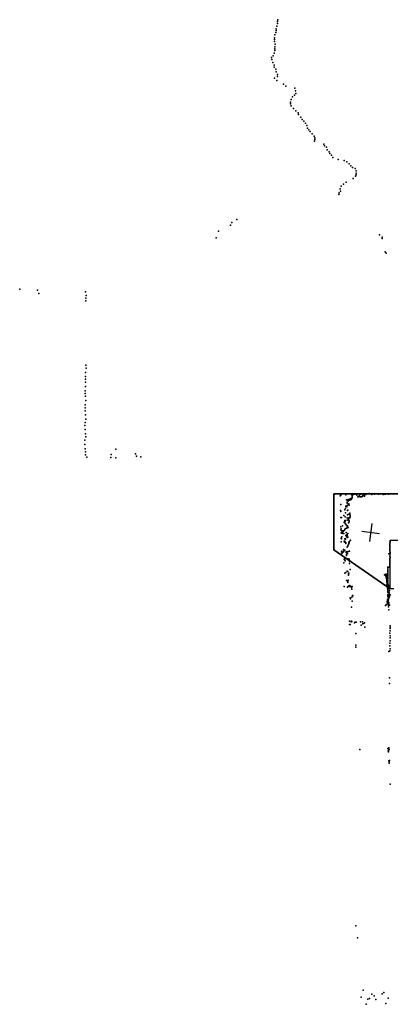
# Model space of a CAD drawing. Header units: millimetres. Extents: x -26529 to 19505, y -9255 to 34542.
# Tile 1 of 10: x -26529 to -18333, y -9255 to 12538. Entities that reach past the tile are written whole.
import ezdxf

# ---------------------------------------------------------------- set-up
doc = ezdxf.new("R2010")
doc.units = ezdxf.units.MM
for name, color, linetype in [('HWALLS', 32, 'Continuous'), ('P', 9, 'Continuous'), ('PANOS', 10, 'Continuous'), ('ROOMS', 1, 'Continuous')]:
    doc.layers.add(name, color=color, linetype=linetype)

msp = doc.modelspace()

# ---------------------------------------------------------------- linework, layer by layer
at = {"layer": 'HWALLS'}
for points in [[(-19583.4, 806.5), (-19583.4, 2044.7)], [(-19583.4, 2044.7), (-13258.8, 2044.7)], [(-18256.2, -57.1), (-18332.5, -57.1), (-19583.4, 806.5)]]:
    msp.add_lwpolyline(points, dxfattribs=at)
at = {"layer": 'P'}
for p in [(-20828, 12457), (-20826, 12497), (-20822, 12538), (-20867, 12258), (-20859, 12298), (-20857, 12338), (-20840, 12398), (-20897, 12099), (-20895, 12058), (-20892, 12140), (-20885, 12200), (-20879, 11994), (-20900, 11794), (-20890, 11854), (-20884, 11934), (-20884, 11894), (-20960, 11699), (-20956, 11658), (-20928, 11594), (-20924, 11736), (-20902, 11531), (-20900, 11490), (-20864, 11446), (-20854, 11385), (-20895, 11247), (-20839, 11192), (-20830, 11323), (-20826, 11282), (-20695, 11113), (-20644, 11070), (-20446, 11019), (-20432, 10960), (-20425, 10902), (-20537, 10713), (-20527, 10772), (-20492, 10828), (-20451, 10864), (-20540, 10675), (-20524, 10635), (-20470, 10576), (-20425, 10518), (-20372, 10479), (-20360, 10440), (-20313, 10383), (-20282, 10327), (-20243, 10289), (-20211, 10251), (-20182, 10195), (-20164, 10139), (-20135, 10103), (-20103, 10065), (-20064, 10011), (-20016, 9957), (-20009, 9847), (-20005, 9921), (-20001, 9883), (-19805, 9783), (-19786, 9747), (-19747, 9713), (-19729, 9661), (-19684, 9610), (-19673, 9575), (-19635, 9542), (-19607, 9491), (-19488, 9447), (-19353, 9424), (-19293, 9395), (-19245, 9347), (-19205, 9300), (-19169, 9269), (-19107, 9242), (-19089, 9193), (-19311, 8939), (-19154, 9022), (-19099, 9072), (-19091, 9141), (-19091, 9107), (-19439, 8796), (-19436, 8743), (-19417, 8853), (-19368, 8896), (-19468, 8667), (-19465, 8703), (-21727, 8116), (-22134, 7860), (-21868, 7991), (-21836, 8052), (-22185, 7711), (-18571, 7774), (-18513, 7692), (-18511, 7726), (-18443, 7401), (-18423, 7374), (-26529, 6572), (-26139, 6549), (-26107, 6481), (-25074, 6518), (-25064, 6376), (-25060, 6434), (-25064, 6317), (-25064, 4889), (-25062, 4828), (-25076, 4731), (-25074, 4639), (-25073, 4578), (-25074, 4422), (-25071, 4517), (-25079, 4327), (-25079, 4264), (-25071, 4204), (-25080, 4011), (-25079, 3948), (-25068, 4110), (-25078, 3884), (-25073, 3791), (-25087, 3559), (-25084, 3625), (-25069, 3696), (-25079, 3465), (-25075, 3369), (-25070, 3306), (-25086, 3233), (-25085, 3135), (-25079, 3038), (-25076, 2973), (-25074, 2907), (-25044, 2855), (-24514, 2848), (-24509, 2916), (-24403, 2837), (-24402, 3033), (-23965, 2930), (-23947, 2875), (-23848, 2862), (-19438, 1996), (-19425, 2014), (-19318, 2019), (-19185, 2021), (-19177, 2039), (-19176, 2011), (-19174, 1989), (-19174, 1962), (-19162, 2038), (-19146, 2028), (-19139, 2039), (-19116, 2039), (-19091, 2037), (-19086, 2035), (-19071, 2012), (-19049, 1976), (-19046, 1975), (-19024, 1985), (-19022, 1999), (-19001, 2026), (-19000, 1976), (-18977, 1978), (-18952, 1986), (-18950, 1986), (-18942, 2008), (-18929, 2034), (-18926, 2032), (-18904, 1995), (-18902, 2020), (-18891, 2026), (-18872, 2037), (-18872, 2031), (-18848, 2043), (-18830, 2044), (-18824, 2046), (-18800, 2048), (-18776, 2045), (-18752, 2042), (-18741, 2030), (-18728, 2044), (-18704, 2042), (-18680, 2043), (-18680, 2037), (-18664, 2045), (-18629, 2042), (-18610, 2040), (-18590, 2039), (-18582, 2043), (-18557, 2046), (-18534, 2045), (-18509, 2041), (-18493, 2038), (-18489, 2032), (-18461, 2035), (-18438, 2033), (-18413, 2040), (-18404, 2040), (-18388, 2045), (-18375, 2038), (-18365, 2042), (-18340, 2042), (-19423, 1806), (-19319, 1764), (-19315, 1765), (-19314, 1772), (-19299, 1909), (-19295, 1753), (-19293, 1769), (-19290, 1858), (-19288, 1840), (-19283, 1913), (-19283, 1782), (-19264, 1900), (-19264, 1802), (-19261, 1881), (-19254, 1917), (-19251, 1820), (-19244, 1906), (-19244, 1794), (-19233, 1923), (-19228, 1905), (-19205, 1937), (-19201, 1919), (-19180, 1943), (-19431, 1673), (-19423, 1655), (-19359, 1563), (-19340, 1686), (-19331, 1537), (-19326, 1624), (-19322, 1716), (-19278, 1677), (-19276, 1578), (-19274, 1682), (-19248, 1595), (-19227, 1614), (-19225, 1608), (-19224, 1584), (-19218, 1558), (-19217, 1536), (-19429, 1523), (-19426, 1315), (-19409, 1517), (-19393, 1333), (-19354, 1408), (-19343, 1430), (-19335, 1457), (-19332, 1391), (-19331, 1442), (-19328, 1451), (-19321, 1379), (-19311, 1361), (-19289, 1510), (-19284, 1327), (-19283, 1460), (-19277, 1339), (-19264, 1469), (-19258, 1475), (-19258, 1405), (-19256, 1491), (-19251, 1511), (-19251, 1491), (-19242, 1423), (-19241, 1448), (-19227, 1511), (-19224, 1513), (-19426, 1244), (-19422, 1271), (-19417, 1183), (-19412, 1172), (-19408, 1227), (-19402, 1094), (-19399, 1170), (-19398, 1194), (-19394, 1216), (-19384, 1168), (-19381, 1224), (-19373, 1211), (-19367, 1228), (-19360, 1166), (-19345, 1237), (-19341, 1261), (-19327, 1269), (-19315, 1125), (-19311, 1281), (-19306, 1185), (-19303, 1287), (-19301, 1095), (-19293, 1144), (-19290, 1110), (-19284, 1132), (-19283, 1147), (-19276, 1293), (-19274, 1163), (-19267, 1300), (-19420, 1065), (-19420, 982), (-19414, 1048), (-19350, 996), (-19349, 971), (-19340, 1046), (-19340, 997), (-19331, 1037), (-19330, 974), (-19326, 1042), (-19325, 1044), (-19321, 967), (-19315, 942), (-19314, 958), (-19280, 881), (-19278, 1077), (-19275, 1083), (-19274, 890), (-19267, 909), (-19252, 936), (-19249, 973), (-19248, 947), (-19241, 957), (-19234, 992), (-19216, 1019), (-18343, 876), (-18342, 949), (-18342, 925), (-18341, 900), (-18339, 972), (-18333, 996), (-19418, 710), (-19414, 758), (-19402, 776), (-19400, 731), (-19387, 745), (-19368, 762), (-19366, 810), (-19358, 773), (-19341, 796), (-19312, 763), (-19311, 748), (-19300, 702), (-19300, 698), (-19299, 696), (-19298, 676), (-19290, 865), (-19286, 759), (-19281, 725), (-19264, 770), (-19237, 775), (-18362, 714), (-18348, 722), (-18343, 812), (-18343, 783), (-18341, 851), (-18341, 830), (-18341, 804), (-18341, 662), (-18339, 755), (-18339, 734), (-19357, 519), (-19353, 596), (-19345, 584), (-19336, 620), (-19335, 583), (-19333, 559), (-19271, 603), (-19261, 608), (-19242, 595), (-19239, 588), (-19236, 570), (-19235, 544), (-19235, 505), (-18343, 470), (-18343, 441), (-18342, 565), (-18342, 491), (-18341, 587), (-18341, 541), (-18341, 517), (-18340, 612), (-18339, 640), (-18339, 635), (-19339, 290), (-19316, 300), (-19290, 333), (-19271, 323), (-19257, 258), (-19256, 246), (-19254, 274), (-19250, 290), (-19223, 367), (-18464, 251), (-18438, 264), (-18437, 233), (-18431, 222), (-18421, 238), (-18415, 253), (-18412, 265), (-18388, 424), (-18388, 404), (-18388, 378), (-18388, 350), (-18388, 312), (-18388, 269), (-18387, 327), (-18387, 283), (-18386, 251), (-18386, 237), (-18364, 423), (-19302, 128), (-19273, 106), (-19271, 80), (-19264, 136), (-19250, 10), (-19230, 12), (-19224, 15), (-18427, 187), (-18425, 184), (-18413, 208), (-18413, 170), (-18411, 128), (-18411, 90), (-18410, 167), (-18410, 109), (-18409, 154), (-18409, 131), (-18409, 112), (-18407, 209), (-18406, 47), (-18400, 20), (-18395, 57), (-18394, 78), (-18394, 55), (-18388, 205), (-18388, 167), (-18387, 136), (-18387, 60), (-18386, 185), (-18386, 88), (-18385, 116), (-18385, 20), (-18384, 38), (-18377, 32), (-18373, 2), (-18363, 16), (-19351, -5), (-19277, -24), (-19262, -7), (-19229, -10), (-19209, -7), (-19201, -18), (-19193, -29), (-19182, -67), (-19175, -10), (-19170, -207), (-19164, -217), (-18398, -43), (-18387, -10), (-18387, -24), (-18386, -75), (-18386, -104), (-18385, -132), (-18384, -55), (-18384, -181), (-18384, -199), (-18383, -7), (-18383, -209), (-18373, -133), (-18369, -194), (-18364, -119), (-18358, -51), (-18358, -171), (-18355, -36), (-18355, -149), (-18351, -97), (-18333, -193), (-19219, -261), (-19212, -284), (-19187, -245), (-19178, -335), (-18440, -428), (-18422, -410), (-18405, -339), (-18399, -371), (-18396, -300), (-18395, -327), (-18394, -323), (-18394, -376), (-18393, -391), (-18387, -345), (-18385, -226), (-18383, -224), (-18382, -265), (-18382, -310), (-18382, -316), (-18382, -344), (-18382, -379), (-18381, -289), (-18377, -269), (-18376, -246), (-18376, -424), (-18375, -299), (-18368, -263), (-18367, -398), (-18364, -360), (-18358, -246), (-18351, -419), (-18349, -220), (-19189, -464), (-18375, -454), (-18368, -523), (-19233, -777), (-19232, -851), (-19219, -846), (-19199, -792), (-19188, -774), (-19180, -784), (-19124, -809), (-19110, -797), (-19087, -799), (-18994, -786), (-18988, -793), (-18977, -860), (-18945, -786), (-18939, -833), (-18913, -822), (-18903, -814), (-19094, -1048), (-18897, -908), (-18340, -1044), (-18338, -992), (-18337, -938), (-18335, -878), (-18335, -908), (-18342, -1264), (-18339, -1140), (-18339, -1207), (-18338, -1099), (-19098, -1309), (-19094, -1353), (-18367, -1446), (-18346, -1428), (-18341, -1319), (-18339, -1390), (-18349, -2157), (-18347, -2026), (-19007, -3618), (-18388, -3591), (-18380, -3655), (-18373, -3637), (-18372, -3668), (-18365, -3580), (-18362, -3625), (-18358, -3612), (-18364, -3866), (-18359, -3888), (-18356, -3918), (-18352, -3857), (-18334, -4383), (-19095, -7518), (-19058, -7780), (-18975, -9097), (-18936, -8945), (-18832, -9138), (-18796, -9124), (-18741, -9033), (-18688, -9067), (-18651, -9146), (-18510, -9021), (-18475, -8996), (-18381, -9119), (-18869, -9255), (-18431, -9234)]:
    msp.add_point(p, dxfattribs=at)
at = {"layer": 'PANOS'}
for points in [[(-18743.2, 1384.2), (-18791.2, 987.1)], [(-18568.6, 1161.6), (-18965.7, 1209.6)]]:
    msp.add_lwpolyline(points, dxfattribs=at)
at = {"layer": 'ROOMS'}
msp.add_lwpolyline([(-18332.5, -57.1), (-18332.5, 1016), (-14605, 1016), (-13360.4, 1016), (-13258.8, 1016), (-13258.8, 2044.7), (-19583.4, 2044.7), (-19583.4, 806.5), (-18332.5, -57.1)], close=True, dxfattribs=at)

doc.saveas('drawing.dxf')
